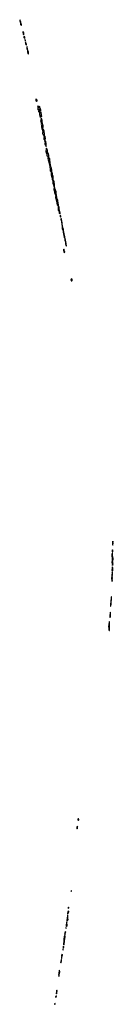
# Model space of a CAD drawing. Header units: inches. Extents: x 2900156 to 3052044, y 553486 to 918419.
# Tile 4 of 15: x 3045814 to 3052044, y 652440 to 718029. Entities that reach past the tile are written whole.
import ezdxf

# ---------------------------------------------------------------- set-up
doc = ezdxf.new("R2010")
doc.units = ezdxf.units.IN
doc.header["$MEASUREMENT"] = 0
for name, color, linetype in [('D0645', 7, 'Continuous'), ('D0646', 7, 'Continuous'), ('D0657', 7, 'Continuous'), ('D0658', 7, 'Continuous'), ('D0740', 7, 'Continuous'), ('D0741', 7, 'Continuous')]:
    doc.layers.add(name, color=color, linetype=linetype)

msp = doc.modelspace()

# ---------------------------------------------------------------- linework, layer by layer
at = {"layer": 'D0645', "color": 5, "elevation": 20}
msp.add_lwpolyline([(3049233, 660000), (3049229, 659989), (3049231, 659970), (3049250, 659963), (3049265, 659990), (3049261, 660000)], dxfattribs=at)
for points in [[(3049050, 658659), (3049030, 658651), (3049013, 658610), (3049014, 658546), (3048991, 658490), (3048995, 658475), (3049010, 658462), (3049041, 658519), (3049057, 658543), (3049070, 658553), (3049087, 658590), (3049086, 658610), (3049079, 658630), (3049070, 658644)], [(3049070, 658915), (3049050, 658893), (3049050, 658824), (3049070, 658851), (3049076, 658870), (3049080, 658890)], [(3048950, 657922), (3048927, 657873), (3048924, 657790), (3048909, 657751), (3048898, 657670), (3048899, 657650), (3048910, 657630), (3048930, 657637), (3048950, 657652), (3048964, 657670), (3048974, 657710), (3048970, 657749), (3048954, 657790), (3048962, 657870)], [(3048990, 658379), (3048965, 658150), (3048941, 658050), (3048942, 658022), (3048950, 657983), (3048970, 657974), (3048978, 657990), (3049018, 658042), (3049028, 658070), (3049029, 658090), (3049013, 658170), (3049018, 658250), (3049008, 658310), (3049007, 658350), (3048996, 658376)], [(3048850, 657288), (3048830, 657261), (3048826, 657230), (3048830, 657203), (3048850, 657186), (3048870, 657220), (3048875, 657250), (3048870, 657270)], [(3048910, 657561), (3048890, 657542), (3048885, 657490), (3048890, 657484), (3048911, 657510), (3048915, 657530)], [(3048810, 657010), (3048790, 656994), (3048769, 656950), (3048763, 656930), (3048769, 656890), (3048766, 656870), (3048752, 656828), (3048754, 656766), (3048747, 656710), (3048750, 656630), (3048738, 656470), (3048739, 656430), (3048750, 656407), (3048770, 656423), (3048778, 656450), (3048775, 656545), (3048801, 656590), (3048806, 656610), (3048799, 656710), (3048803, 656730), (3048823, 656770), (3048828, 656790), (3048814, 656850), (3048814, 656866), (3048835, 656925), (3048838, 656950), (3048830, 656984)], [(3048830, 657161), (3048810, 657132), (3048803, 657110), (3048810, 657077), (3048830, 657070), (3048841, 657090), (3048845, 657125), (3048836, 657156)], [(3048710, 656119), (3048690, 656109), (3048685, 656065), (3048690, 656043), (3048698, 656062), (3048710, 656076)], [(3048730, 656321), (3048709, 656271), (3048704, 656224), (3048710, 656185), (3048730, 656208), (3048741, 656270), (3048739, 656299)], [(3048570, 655309), (3048545, 655250), (3048544, 655224), (3048550, 655204), (3048560, 655220), (3048570, 655225), (3048577, 655250), (3048576, 655290)], [(3048590, 655401), (3048570, 655401), (3048564, 655390), (3048562, 655370), (3048570, 655331), (3048590, 655355)], [(3048610, 655609), (3048601, 655570), (3048604, 655530), (3048596, 655510), (3048602, 655490), (3048610, 655488), (3048612, 655530), (3048623, 655590)], [(3048630, 655779), (3048610, 655743), (3048601, 655690), (3048603, 655663), (3048610, 655636), (3048630, 655633), (3048650, 655668), (3048656, 655690), (3048650, 655762)], [(3048470, 654714), (3048449, 654690), (3048435, 654605), (3048421, 654550), (3048420, 654470), (3048405, 654410), (3048410, 654363), (3048422, 654342), (3048422, 654310), (3048430, 654287), (3048433, 654350), (3048450, 654407), (3048459, 654490), (3048472, 654530), (3048474, 654590), (3048482, 654630)], [(3048290, 653375), (3048270, 653358), (3048268, 653350), (3048258, 653290), (3048259, 653230), (3048246, 653190), (3048250, 653160), (3048270, 653144), (3048284, 653170), (3048290, 653205), (3048288, 653232), (3048298, 653310)], [(3048250, 653004), (3048230, 652993), (3048203, 652950), (3048199, 652930), (3048210, 652913), (3048230, 652923), (3048251, 652950), (3048254, 652990)], [(3048170, 652498), (3048136, 652470), (3048138, 652450), (3048150, 652440), (3048170, 652445), (3048177, 652477), (3048174, 652494)]]:
    msp.add_lwpolyline(points, close=True, dxfattribs=at)
at = {"layer": 'D0646', "color": 5, "elevation": 20}
for points in [[(3049710, 664795), (3049693, 664767), (3049690, 664730), (3049697, 664710), (3049710, 664697), (3049730, 664707), (3049740, 664730), (3049741, 664761), (3049730, 664790)], [(3049650, 664303), (3049620, 664250), (3049609, 664211), (3049609, 664149), (3049630, 664121), (3049650, 664148), (3049671, 664230), (3049670, 664295)]]:
    msp.add_lwpolyline(points, close=True, dxfattribs=at)
msp.add_lwpolyline([(3049261, 660000), (3049250, 660025), (3049234, 660006), (3049233, 660000)], dxfattribs=at)
at = {"layer": 'D0657', "color": 5, "elevation": 20}
for points in [[(3051910, 679581), (3051895, 679510), (3051893, 679447), (3051883, 679370), (3051882, 679230), (3051871, 679190), (3051867, 679150), (3051868, 679110), (3051875, 679090), (3051863, 679030), (3051865, 678970), (3051870, 678954), (3051887, 678990), (3051893, 679087), (3051899, 679130), (3051913, 679170), (3051910, 679250), (3051928, 679390), (3051933, 679473), (3051931, 679570), (3051930, 679573)], [(3051850, 678561), (3051834, 678546), (3051826, 678430), (3051810, 678370), (3051815, 678330), (3051808, 678288), (3051808, 678248), (3051812, 678232), (3051830, 678216), (3051850, 678256), (3051856, 678290), (3051850, 678370), (3051864, 678450)], [(3051770, 677932), (3051737, 677710), (3051727, 677610), (3051738, 677498), (3051737, 677450), (3051746, 677406), (3051770, 677347), (3051790, 677344), (3051801, 677390), (3051789, 677509), (3051790, 677630), (3051782, 677698), (3051789, 677770), (3051783, 677830), (3051791, 677850), (3051794, 677890), (3051790, 677919)]]:
    msp.add_lwpolyline(points, close=True, dxfattribs=at)
at = {"layer": 'D0658', "color": 5, "elevation": 20}
for points in [[(3052010, 683301), (3051990, 683150), (3051999, 683070), (3052010, 683034), (3052044, 683150), (3052042, 683170), (3052019, 683230), (3052014, 683290)], [(3051970, 682503), (3051963, 682490), (3051963, 682470), (3051969, 682430), (3051950, 682361), (3051943, 682290), (3051963, 682163), (3051960, 682050), (3051964, 681970), (3051949, 681910), (3051954, 681874), (3051971, 681830), (3051960, 681790), (3051960, 681750), (3051980, 681710), (3051987, 681690), (3051986, 681670), (3051990, 681666), (3051994, 681686), (3052010, 681710), (3052021, 681739), (3052025, 681770), (3052018, 681798), (3051995, 681830), (3052015, 681890), (3052012, 681912), (3051994, 681950), (3051995, 681965), (3052034, 682090), (3052030, 682130), (3052009, 682209), (3051994, 682370), (3051971, 682430), (3051980, 682490)], [(3051990, 682723), (3051969, 682691), (3051964, 682604), (3051970, 682584), (3051990, 682575), (3052010, 682589), (3052015, 682625), (3052011, 682671), (3052007, 682690)], [(3051970, 681584), (3051965, 681570), (3051961, 681510), (3051965, 681430), (3051950, 681374), (3051949, 681350), (3051970, 681265), (3051990, 681296), (3052009, 681350), (3052009, 681430), (3052014, 681466), (3052012, 681490), (3051990, 681564)], [(3051970, 681224), (3051964, 681210), (3051959, 681150), (3051969, 681071), (3051950, 681014), (3051950, 680978), (3051955, 680970), (3051934, 680826), (3051935, 680790), (3051949, 680730), (3051940, 680650), (3051950, 680619), (3051970, 680636), (3051980, 680670), (3051970, 680723), (3051955, 680730), (3051987, 680790), (3051972, 680850), (3051982, 680910), (3051974, 680970), (3051981, 681030), (3051972, 681070), (3051976, 681090), (3051990, 681104), (3051994, 681150), (3051990, 681179)]]:
    msp.add_lwpolyline(points, close=True, dxfattribs=at)
at = {"layer": 'D0740', "color": 5, "elevation": 20}
msp.add_lwpolyline([(3047474, 710000), (3047476, 709996), (3047475, 709970), (3047487, 709930), (3047485, 709890), (3047502, 709850), (3047505, 709830), (3047484, 709790), (3047482, 709770), (3047488, 709732), (3047503, 709690), (3047543, 709643), (3047570, 709584), (3047575, 709605), (3047572, 709650), (3047580, 709710), (3047575, 709790), (3047559, 709850), (3047550, 709913), (3047530, 709944), (3047516, 709956), (3047499, 709990), (3047497, 710000)], dxfattribs=at)
for points in [[(3047590, 709473), (3047572, 709448), (3047567, 709430), (3047569, 709410), (3047584, 709384), (3047592, 709350), (3047580, 709320), (3047548, 709292), (3047544, 709270), (3047547, 709250), (3047590, 709126), (3047603, 709103), (3047632, 709070), (3047630, 709050), (3047610, 709010), (3047610, 708990), (3047621, 708970), (3047653, 708933), (3047700, 708850), (3047693, 708790), (3047702, 708690), (3047710, 708664), (3047737, 708617), (3047779, 708430), (3047790, 708330), (3047815, 708250), (3047821, 708190), (3047839, 708130), (3047841, 708041), (3047851, 707970), (3047861, 707941), (3047903, 707890), (3047909, 707870), (3047907, 707770), (3047912, 707710), (3047940, 707570), (3047966, 707506), (3047969, 707449), (3047983, 707410), (3047996, 707336), (3048011, 707291), (3048025, 707190), (3048024, 707130), (3048058, 707038), (3048089, 706909), (3048105, 706870), (3048109, 706850), (3048093, 706773), (3048092, 706728), (3048124, 706590), (3048136, 706496), (3048177, 706410), (3048211, 706290), (3048213, 706270), (3048205, 706210), (3048207, 706187), (3048227, 706127), (3048234, 706014), (3048258, 705958), (3048264, 705910), (3048277, 705870), (3048287, 705810), (3048311, 705750), (3048316, 705690), (3048327, 705667), (3048345, 705645), (3048386, 705606), (3048388, 705590), (3048381, 705530), (3048381, 705350), (3048432, 705252), (3048437, 705190), (3048447, 705147), (3048470, 705112), (3048490, 705094), (3048500, 705120), (3048497, 705170), (3048477, 705257), (3048465, 705350), (3048440, 705430), (3048431, 705531), (3048410, 705583), (3048394, 705594), (3048402, 705650), (3048399, 705690), (3048379, 705770), (3048341, 706010), (3048311, 706091), (3048279, 706150), (3048277, 706210), (3048263, 706270), (3048263, 706330), (3048236, 706476), (3048237, 706550), (3048231, 706590), (3048187, 706667), (3048165, 706745), (3048163, 706790), (3048150, 706825), (3048133, 706853), (3048136, 706910), (3048132, 706970), (3048140, 707070), (3048115, 707135), (3048112, 707230), (3048107, 707250), (3048069, 707309), (3048042, 707410), (3048034, 707470), (3048035, 707490), (3048046, 707530), (3048046, 707570), (3048035, 707610), (3047994, 707690), (3047996, 707770), (3047968, 707830), (3047953, 707893), (3047944, 708024), (3047929, 708109), (3047921, 708130), (3047901, 708161), (3047861, 708310), (3047858, 708390), (3047848, 708470), (3047850, 708550), (3047846, 708570), (3047822, 708610), (3047816, 708630), (3047810, 708750), (3047799, 708779), (3047755, 708850), (3047743, 709010), (3047731, 709091), (3047718, 709118), (3047686, 709146), (3047679, 709159), (3047674, 709234), (3047657, 709330), (3047621, 709401), (3047610, 709444)], [(3048510, 705012), (3048504, 704970), (3048510, 704918), (3048530, 704882), (3048550, 704886), (3048550, 704916), (3048530, 704988), (3048518, 704998)], [(3048570, 704777), (3048563, 704770), (3048557, 704750), (3048559, 704710), (3048570, 704678), (3048582, 704662), (3048585, 704610), (3048599, 704550), (3048600, 704510), (3048610, 704482), (3048627, 704467), (3048629, 704450), (3048613, 704390), (3048616, 704370), (3048630, 704338), (3048639, 704330), (3048643, 704310), (3048636, 704190), (3048643, 704143), (3048644, 704090), (3048676, 704016), (3048706, 703930), (3048705, 703850), (3048719, 703810), (3048727, 703750), (3048741, 703710), (3048744, 703644), (3048767, 703590), (3048775, 703530), (3048803, 703490), (3048810, 703399), (3048825, 703345), (3048848, 703310), (3048850, 703292), (3048860, 703370), (3048851, 703451), (3048826, 703506), (3048822, 703570), (3048806, 703626), (3048801, 703670), (3048783, 703723), (3048780, 703790), (3048760, 703840), (3048750, 703902), (3048739, 703939), (3048725, 704070), (3048708, 704130), (3048670, 704305), (3048659, 704330), (3048651, 704410), (3048631, 704450), (3048634, 704510), (3048620, 704550), (3048610, 704621), (3048597, 704650), (3048590, 704722)], [(3048870, 703266), (3048862, 703262), (3048854, 703266), (3048859, 703259), (3048857, 703243), (3048868, 703170), (3048871, 703090), (3048910, 702968), (3048919, 702970), (3048923, 702977), (3048914, 703030), (3048913, 703090), (3048896, 703150), (3048890, 703189), (3048882, 703202)], [(3048750, 702738), (3048730, 702730), (3048720, 702710), (3048718, 702690), (3048724, 702664), (3048741, 702630), (3048750, 702559), (3048790, 702504), (3048803, 702537), (3048807, 702590), (3048802, 702610), (3048782, 702650), (3048770, 702710)], [(3049243, 700757), (3049229, 700751), (3049222, 700730), (3049232, 700652), (3049250, 700633), (3049270, 700624), (3049290, 700628), (3049306, 700650), (3049309, 700670), (3049301, 700741), (3049291, 700751)]]:
    msp.add_lwpolyline(points, close=True, dxfattribs=at)
at = {"layer": 'D0741', "color": 5, "elevation": 20}
for points in [[(3045830, 718029), (3045814, 717950), (3045856, 717816), (3045877, 717710), (3045890, 717683), (3045910, 717665), (3045930, 717661), (3045936, 717684), (3045934, 717710), (3045914, 717750), (3045890, 717856), (3045863, 717930), (3045850, 717984), (3045839, 717999)], [(3046030, 717234), (3046022, 717190), (3046054, 717070), (3046070, 717037), (3046090, 717024), (3046099, 717050), (3046090, 717125), (3046070, 717188), (3046050, 717225)], [(3046110, 716928), (3046089, 716891), (3046089, 716850), (3046110, 716814), (3046146, 716786), (3046150, 716777), (3046157, 716810), (3046150, 716867), (3046130, 716910)], [(3046170, 716713), (3046165, 716690), (3046169, 716649), (3046190, 716596), (3046193, 716627), (3046190, 716670), (3046181, 716681)], [(3046210, 716528), (3046195, 716510), (3046192, 716490), (3046206, 716430), (3046250, 716352), (3046270, 716349), (3046270, 716374), (3046250, 716442), (3046230, 716497)], [(3046290, 716242), (3046282, 716230), (3046279, 716210), (3046296, 716090), (3046308, 716050), (3046323, 716023), (3046333, 715993), (3046338, 715890), (3046358, 715818), (3046364, 715770), (3046370, 715756), (3046390, 715747), (3046402, 715770), (3046403, 715790), (3046390, 715870), (3046343, 716043), (3046334, 716106), (3046321, 716150), (3046310, 716210)], [(3046910, 712733), (3046895, 712725), (3046890, 712710), (3046886, 712654), (3046890, 712637), (3046893, 712630), (3046930, 712595), (3046950, 712596), (3046975, 712625), (3046978, 712650), (3046970, 712670), (3046927, 712710)], [(3047030, 712265), (3047010, 712260), (3046996, 712230), (3047010, 712208), (3047030, 712210), (3047067, 712230), (3047061, 712250), (3047050, 712260)], [(3047130, 712241), (3047098, 712230), (3047094, 712210), (3047098, 712190), (3047093, 712170), (3047078, 712150), (3047045, 712130), (3047026, 712110), (3047028, 712050), (3047050, 712028), (3047090, 712022), (3047130, 712060), (3047150, 712069), (3047160, 712060), (3047167, 712047), (3047179, 711970), (3047210, 711942), (3047217, 711970), (3047210, 712021), (3047200, 712040), (3047190, 712086), (3047170, 712126), (3047138, 712170), (3047154, 712210), (3047150, 712234)], [(3047110, 711956), (3047090, 711948), (3047081, 711939), (3047074, 711930), (3047070, 711910), (3047086, 711890), (3047130, 711875), (3047150, 711891), (3047160, 711910), (3047162, 711930), (3047150, 711950)], [(3047230, 711868), (3047210, 711863), (3047190, 711830), (3047170, 711825), (3047150, 711830), (3047137, 711823), (3047127, 711813), (3047123, 711790), (3047134, 711710), (3047149, 711650), (3047151, 711610), (3047170, 711560), (3047183, 711550), (3047190, 711511), (3047197, 711570), (3047214, 711610), (3047207, 711650), (3047210, 711673), (3047230, 711686), (3047236, 711676), (3047244, 711610), (3047254, 711590), (3047270, 711578), (3047280, 711590), (3047270, 711681), (3047254, 711714), (3047252, 711830)]]:
    msp.add_lwpolyline(points, close=True, dxfattribs=at)
msp.add_lwpolyline([(3047497, 710000), (3047494, 710010), (3047517, 710070), (3047522, 710110), (3047500, 710250), (3047490, 710271), (3047473, 710290), (3047469, 710309), (3047472, 710390), (3047458, 710450), (3047453, 710510), (3047430, 710545), (3047418, 710550), (3047425, 710555), (3047424, 710564), (3047433, 710587), (3047433, 710630), (3047418, 710678), (3047387, 710707), (3047373, 710730), (3047355, 710815), (3047350, 710824), (3047326, 710830), (3047350, 710841), (3047368, 710872), (3047373, 710907), (3047371, 710950), (3047344, 711030), (3047331, 711130), (3047318, 711158), (3047316, 711290), (3047310, 711327), (3047296, 711370), (3047296, 711410), (3047290, 711434), (3047273, 711433), (3047250, 711422), (3047230, 711422), (3047225, 711415), (3047224, 711390), (3047230, 711378), (3047247, 711370), (3047247, 711350), (3047216, 711304), (3047210, 711290), (3047209, 711270), (3047255, 711150), (3047258, 711130), (3047248, 711070), (3047274, 711010), (3047270, 710950), (3047274, 710874), (3047290, 710833), (3047305, 710830), (3047297, 710823), (3047294, 710806), (3047295, 710770), (3047313, 710713), (3047325, 710630), (3047358, 710530), (3047340, 710470), (3047341, 710450), (3047348, 710428), (3047383, 710363), (3047421, 710310), (3047435, 710270), (3047421, 710230), (3047420, 710210), (3047432, 710152), (3047427, 710110), (3047430, 710070), (3047439, 710050), (3047474, 710000)], dxfattribs=at)

doc.saveas('drawing.dxf')
